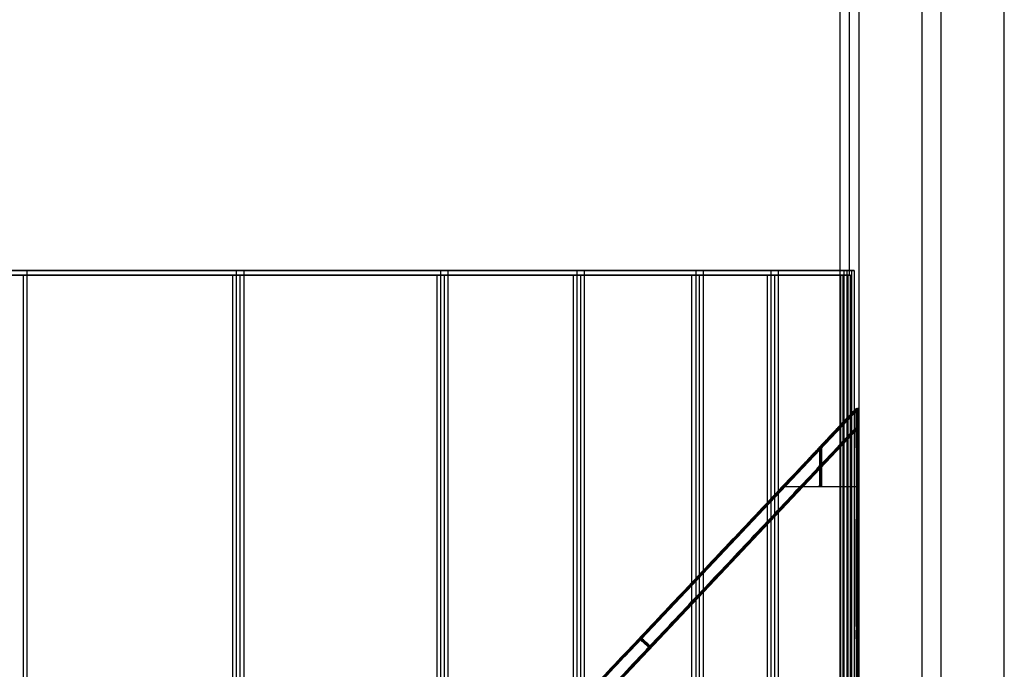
# Model space of a CAD drawing. Header units: millimetres. Extents: x -250 to 250, y -226 to 214.
# Tile 151 of 175: x 145.38 to 154.97, y -139.86 to -133.53. Entities that reach past the tile are written whole.
import ezdxf

# ---------------------------------------------------------------- set-up
doc = ezdxf.new("R2010")
doc.units = ezdxf.units.MM
doc.layers.add('Livello 01', color=7, linetype='Continuous')

msp = doc.modelspace()

# ---------------------------------------------------------------- linework, layer by layer
at = {"layer": 'Livello 01', "color": 31, "true_color": 0xffcc66}
for p, q in [((153.4647, -136.0196, 195.9388), (153.4647, -45.0056, 195.9388)), ((154.1729, -155.0056, 256.9399), (154.1729, -45.0056, 256.9399)), ((154.3565, -155.0056, 134.94), (154.3565, -45.0056, 134.94)), ((153.4279, -135.9758, 220.4179), (128.128, -135.9758, 220.3799)), ((153.5001, -135.9758, 172.418), (128.2002, -135.9758, 172.3799)), ((150.8091, -155.4758, 232.8847), (150.8091, -135.9758, 232.8847)), ((150.8813, -155.4758, 184.8848), (150.8813, -135.9758, 184.8848)), ((152.7011, -155.4758, 213.8876), (152.7011, -135.9758, 213.8876)), ((152.7733, -155.4758, 165.8876), (152.7733, -135.9758, 165.8876)), ((153.3916, -136.0196, 244.5175), (128.0917, -136.0196, 244.4795)), ((153.4638, -136.0196, 196.5176), (128.1639, -136.0196, 196.4795)), ((150.7729, -155.5196, 256.9843), (150.7729, -136.0196, 256.9843)), ((150.8451, -155.5196, 208.9844), (150.8451, -136.0196, 208.9844)), ((152.6649, -155.5196, 237.9872), (152.6649, -136.0196, 237.9872)), ((152.7371, -155.5196, 189.9872), (152.7371, -136.0196, 189.9872)), ((153.3768, -155.5196, 254.3883), (153.3768, -136.0196, 254.3883)), ((153.449, -155.5196, 206.3883), (153.449, -136.0196, 206.3883)), ((153.5281, -137.3195, 152.5617), (149.3433, -141.7583, 152.5554)), ((153.5371, -137.3195, 146.5617), (149.3523, -141.7583, 146.5554)), ((153.5461, -137.3194, 140.5617), (149.3613, -141.7582, 140.5554)), ((151.2554, -139.7386, 147.2751), (153.536, -137.3195, 147.2785)), ((151.2643, -139.7387, 141.2751), (153.5451, -137.3195, 141.2785)), ((151.2734, -139.7385, 135.2751), (153.5541, -137.3194, 135.2785)), ((149.4418, -141.8476, 147.1453), (153.5362, -137.5046, 147.1515)), ((149.4508, -141.8476, 141.1453), (153.5452, -137.5046, 141.1515)), ((149.4598, -141.8475, 135.1453), (153.5543, -137.5046, 135.1515)), ((152.8137, -138.0815, 149.919), (149.3473, -141.7583, 149.9138)), ((152.8227, -138.0815, 143.919), (149.3563, -141.7583, 143.9138)), ((152.8317, -138.0814, 137.919), (149.3653, -141.7582, 137.9138)), ((153.5321, -140.4437, 149.9201), (153.5321, -138.0815, 149.9201)), ((153.5411, -140.4437, 143.9201), (153.5411, -138.0815, 143.9201)), ((153.5501, -140.4436, 137.9201), (153.5501, -138.0814, 137.9201)), ((153.5279, -138.8816, 152.6887), (153.5293, -138.8816, 151.7654)), ((153.531, -138.8816, 150.6148), (153.5331, -138.8816, 149.2254)), ((153.5348, -138.8816, 148.0748), (153.5362, -138.8816, 147.1515)), ((153.5369, -138.8816, 146.6887), (153.5383, -138.8816, 145.7654)), ((153.54, -138.8816, 144.6148), (153.5421, -138.8816, 143.2254)), ((153.5439, -138.8816, 142.0748), (153.5452, -138.8816, 141.1515)), ((153.5459, -138.8815, 140.6887), (153.5473, -138.8815, 139.7654)), ((153.5491, -138.8815, 138.6148), (153.5511, -138.8815, 137.2254)), ((153.5529, -138.8815, 136.0748), (153.5543, -138.8815, 135.1515)), ((153.5311, -138.9832, 151.7743), (153.5293, -138.9832, 151.7743)), ((153.535, -138.9832, 149.2343), (153.5331, -138.9832, 149.2343)), ((153.5402, -138.9832, 145.7743), (153.5383, -138.9832, 145.7743)), ((153.544, -138.9832, 143.2343), (153.5421, -138.9832, 143.2343)), ((153.5492, -138.9831, 139.7743), (153.5473, -138.9831, 139.7743)), ((153.553, -138.9831, 137.2343), (153.5511, -138.9831, 137.2343)), ((151.4357, -139.5389, 152.5585), (151.4436, -139.5389, 147.2753)), ((151.4447, -139.5389, 146.5585), (151.4527, -139.5389, 141.2753)), ((151.4537, -139.5388, 140.5585), (151.4617, -139.5388, 135.2754)), ((153.532, -139.5674, 151.1901), (153.5301, -139.5674, 151.1901)), ((153.5358, -139.5674, 148.6501), (153.534, -139.5674, 148.6501)), ((153.541, -139.5674, 145.1901), (153.5392, -139.5674, 145.1901)), ((153.5449, -139.5674, 142.6501), (153.543, -139.5674, 142.6501)), ((153.5501, -139.5673, 139.1901), (153.5482, -139.5673, 139.1901)), ((153.5539, -139.5673, 136.6501), (153.552, -139.5673, 136.6501))]:
    msp.add_line(p, q, dxfattribs=at)
at = {"layer": 'Livello 01', "color": 31, "true_color": 0xffcc66, "extrusion": (0, -1, 0)}
for centre, radius, start, end in [((145.3634, 239.3765, 135.9758), 8, 270.08618, 300.93866), ((145.4356, 191.3766, 135.9758), 8, 270.08618, 300.93866), ((145.3271, 263.4762, 136.0196), 8, 270.08618, 300.93866), ((145.3993, 215.4762, 136.0196), 8, 270.08618, 300.93866), ((140.8917, 244.4695, 136.0196), 12.8, 300.8397, 329.56795), ((140.9639, 196.4695, 136.0196), 12.8, 300.8397, 329.56795), ((150.7768, 254.3843, 136.0196), 2.6, 0.08618, 120.93866), ((150.849, 206.3844, 136.0196), 2.6, 0.08618, 120.93866)]:
    msp.add_arc(centre, radius, start, end, dxfattribs=at)
at = {"layer": 'Livello 01', "color": 31, "true_color": 0xffcc66, "extrusion": (0, 1, 0)}
for centre, radius, start, end in [((-140.928, 220.3699, -135.9758), 12.8, 210.43205, 239.1603), ((-141.0001, 172.3699, -135.9758), 12.8, 210.43205, 239.1603), ((-150.813, 230.2847, -135.9758), 2.6, 59.06134, 179.91382), ((-150.8852, 182.2848, -135.9758), 2.6, 59.06134, 179.91382)]:
    msp.add_arc(centre, radius, start, end, dxfattribs=at)
at = {"layer": 'Livello 01', "color": 31, "true_color": 0xffcc66, "extrusion": (0.999999, 4.37112e-08, 0.001504)}
for centre, radius, start, end in [((-136.5575, 149.689, 153.3982), 1.524, 138.59031, 180.00001), ((-138.9832, 142.419, 153.7592), 0.5842, 90, 270)]:
    msp.add_arc(centre, radius, start, end, dxfattribs=at)
at = {"layer": 'Livello 01', "color": 31, "true_color": 0xffcc66, "extrusion": (0.999999, 4.37111e-08, 0.001504)}
for centre, end in [((-136.5575, 149.689, 153.3982), 221.4097), ((-136.5574, 137.689, 153.3982), 221.40858)]:
    msp.add_arc(centre, 1.524, 180.00001, end, dxfattribs=at)
at = {"layer": 'Livello 01', "color": 31, "true_color": 0xffcc66, "extrusion": (0.999999, 4.37114e-08, 0.001504)}
for centre, radius, start, end in [((-136.5575, 143.689, 153.3982), 1.524, 138.59087, 180.00001), ((-138.9832, 148.419, 153.7592), 0.5842, 90, 270), ((-138.9832, 144.959, 153.7592), 0.5842, 90, 270), ((-138.9831, 138.959, 153.7592), 0.5842, 90, 270)]:
    msp.add_arc(centre, radius, start, end, dxfattribs=at)
at = {"layer": 'Livello 01', "color": 31, "true_color": 0xffcc66, "extrusion": (0.999999, 4.3711e-08, 0.001504)}
msp.add_arc((-136.5575, 143.689, 153.3982), 1.524, 180.00001, 221.40858, dxfattribs=at)
at = {"layer": 'Livello 01', "color": 31, "true_color": 0xffcc66, "extrusion": (0.999999, 4.37109e-08, 0.001504)}
for centre, radius, start, end in [((-136.5574, 137.689, 153.3982), 1.524, 138.59087, 180.00001), ((-138.9832, 150.959, 153.7592), 0.5842, 90, 270)]:
    msp.add_arc(centre, radius, start, end, dxfattribs=at)
at = {"layer": 'Livello 01', "color": 31, "true_color": 0xffcc66, "extrusion": (-0.999999, -4.37109e-08, -0.001504)}
msp.add_arc((138.9832, 150.959, -153.7583), 0.5842, 270, 90, dxfattribs=at)
at = {"layer": 'Livello 01', "color": 31, "true_color": 0xffcc66, "extrusion": (-0.999999, -4.37115e-08, -0.001504)}
msp.add_arc((138.9832, 148.419, -153.7583), 0.5842, 270, 90, dxfattribs=at)
at = {"layer": 'Livello 01', "color": 31, "true_color": 0xffcc66, "extrusion": (-0.999999, -4.37114e-08, -0.001504)}
for centre in [(138.9832, 144.959, -153.7583), (138.9831, 138.959, -153.7583)]:
    msp.add_arc(centre, 0.5842, 270, 90, dxfattribs=at)
at = {"layer": 'Livello 01', "color": 31, "true_color": 0xffcc66, "extrusion": (-0.999999, -4.37112e-08, -0.001504)}
msp.add_arc((138.9832, 142.419, -153.7583), 0.5842, 270, 90, dxfattribs=at)
at = {"layer": 'Livello 01', "color": 31, "true_color": 0xffcc66, "extrusion": (-0.999999, -4.37116e-08, -0.001504)}
msp.add_arc((138.9831, 136.419, -153.7583), 0.5842, 270, 90, dxfattribs=at)
at = {"layer": 'Livello 01', "color": 31, "true_color": 0xffcc66, "extrusion": (0.999999, 4.37116e-08, 0.001504)}
msp.add_arc((-138.9831, 136.419, 153.7592), 0.5842, 90, 270, dxfattribs=at)
at = {"layer": 'Livello 01', "color": 31, "true_color": 0xffcc66, "extrusion": (-0.685981, -0.727618, -0.001032)}
for centre in [(206.0356, 152.5562, -2.4759), (206.0421, 146.5562, -2.4759), (206.0487, 140.5562, -2.476)]:
    msp.add_arc(centre, 0.127, 90.0627, 180.06271, dxfattribs=at)
at = {"layer": 'Livello 01', "color": 31, "true_color": 0xffcc66, "extrusion": (0.685981, 0.727618, 0.001032)}
for centre in [(-206.0414, 147.273, 2.4759), (-206.0479, 141.273, 2.4759), (-206.0545, 135.273, 2.476)]:
    msp.add_arc(centre, 0.127, 269.93729, 359.9373, dxfattribs=at)
at = {"layer": 'Livello 01', "color": 31, "true_color": 0xffcc66}
for points, degree in [([(153.373, -155.0056, 256.9387), (153.3729, -45.0056, 256.9387)], 1), ([(153.5565, -45.0056, 134.9388), (153.5565, -155.0056, 134.9388)], 1), ([(154.9729, -155.0056, 256.9411), (154.9729, -45.0056, 256.9411)], 1), ([(134.4384, -135.9758, 183.3601), (145.4476, -135.9758, 183.3766)], 1), ([(147.4897, -135.9758, 209.3797), (135.3564, -135.9758, 209.3615)], 1), ([(147.5619, -135.9758, 161.3798), (135.4286, -135.9758, 161.3615)], 1), ([(145.4476, -155.4758, 183.3766), (145.4476, -135.9758, 183.3766)], 1), ([(147.4897, -155.4758, 209.3797), (147.4897, -135.9758, 209.3797)], 1), ([(147.5619, -155.4758, 161.3798), (147.5619, -135.9758, 161.3798)], 1), ([(149.4763, -135.9758, 232.5148), (149.4763, -155.4758, 232.5148)], 1), ([(149.5485, -135.9758, 184.5149), (149.5485, -155.4758, 184.5149)], 1), ([(153.4377, -135.9758, 213.8887), (151.9645, -135.9758, 213.8864)], 1), ([(151.9645, -135.9758, 213.8864), (151.9645, -155.4758, 213.8864)], 1), ([(153.5099, -135.9758, 165.8887), (152.0367, -135.9758, 165.8865)], 1), ([(152.0367, -135.9758, 165.8865), (152.0367, -155.4758, 165.8865)], 1), ([(153.413, -135.9758, 230.2886), (153.4377, -135.9758, 213.8887)], 1), ([(153.413, -155.0056, 230.2886), (153.413, -135.9758, 230.2886)], 1), ([(153.4377, -135.9758, 213.8887), (153.4377, -155.0056, 213.8887)], 1), ([(153.4852, -135.9758, 182.2887), (153.5099, -135.9758, 165.8887)], 1), ([(153.4852, -155.0056, 182.2887), (153.4852, -135.9758, 182.2887)], 1), ([(153.5099, -135.9758, 165.8887), (153.5099, -155.0056, 165.8887)], 1), ([(134.4021, -136.0196, 207.4597), (145.4114, -136.0196, 207.4762)], 1), ([(135.3202, -136.0196, 233.4611), (147.4535, -136.0196, 233.4793)], 1), ([(135.3924, -136.0196, 185.4611), (147.5257, -136.0196, 185.4794)], 1), ([(145.4114, -155.5196, 207.4762), (145.4114, -136.0196, 207.4762)], 1), ([(147.4535, -155.5196, 233.4793), (147.4535, -136.0196, 233.4793)], 1), ([(147.5257, -155.5196, 185.4794), (147.5257, -136.0196, 185.4794)], 1), ([(149.4401, -136.0196, 256.6144), (149.4401, -155.5196, 256.6144)], 1), ([(149.5123, -136.0196, 208.6145), (149.5123, -155.5196, 208.6145)], 1), ([(151.9283, -155.5196, 237.9861), (151.9283, -136.0196, 237.9861)], 1), ([(151.9283, -136.0196, 237.9861), (153.4015, -136.0196, 237.9883)], 1), ([(152.0005, -155.5196, 189.9861), (152.0005, -136.0196, 189.9861)], 1), ([(152.0005, -136.0196, 189.9861), (153.4737, -136.0196, 189.9883)], 1), ([(153.3768, -136.0196, 254.3883), (153.3768, -155.0056, 254.3883)], 1), ([(153.4015, -136.0196, 237.9883), (153.3768, -136.0196, 254.3883)], 1), ([(153.4015, -155.0056, 237.9883), (153.4015, -136.0196, 237.9883)], 1), ([(153.449, -136.0196, 206.3883), (153.449, -155.0056, 206.3883)], 1), ([(153.4737, -136.0196, 189.9883), (153.449, -136.0196, 206.3883)], 1), ([(153.4737, -155.0056, 189.9883), (153.4737, -136.0196, 189.9883)], 1), ([(153.5281, -137.3195, 152.5617), (149.3433, -141.7583, 152.5554)], 1), ([(149.3512, -141.7583, 147.2722), (153.536, -137.3195, 147.2785)], 1), ([(153.5371, -137.3195, 146.5617), (149.3523, -141.7583, 146.5554)], 1), ([(149.3603, -141.7583, 141.2722), (153.5451, -137.3195, 141.2785)], 1), ([(153.5461, -137.3194, 140.5617), (149.3613, -141.7582, 140.5554)], 1), ([(149.3693, -141.7582, 135.2722), (153.5541, -137.3194, 135.2785)], 1), ([(153.5301, -137.3195, 151.2399), (153.5281, -137.3195, 152.5617)], 1), ([(153.536, -137.3195, 147.2785), (153.534, -137.3195, 148.6003)], 1), ([(153.5391, -137.3195, 145.2399), (153.5371, -137.3195, 146.5617)], 1), ([(153.5451, -137.3195, 141.2785), (153.5431, -137.3195, 142.6003)], 1), ([(153.5481, -137.3194, 139.2399), (153.5461, -137.3194, 140.5617)], 1), ([(153.5541, -137.3194, 135.2785), (153.5521, -137.3194, 136.6003)], 1), ([(149.4334, -141.8476, 152.6825), (153.5279, -137.5046, 152.6887)], 1), ([(153.5362, -137.5046, 147.1515), (152.1714, -138.9523, 147.1494), (150.8066, -140.4, 147.1474), (149.4418, -141.8476, 147.1453)], 3), ([(149.4425, -141.8476, 146.6825), (153.5369, -137.5046, 146.6887)], 1), ([(153.5452, -137.5046, 141.1515), (152.1804, -138.9523, 141.1494), (150.8156, -140.4, 141.1474), (149.4508, -141.8476, 141.1453)], 3), ([(149.4515, -141.8475, 140.6825), (153.5459, -137.5046, 140.6887)], 1), ([(153.5543, -137.5046, 135.1515), (152.1894, -138.9522, 135.1494), (150.8246, -140.3999, 135.1474), (149.4598, -141.8475, 135.1453)], 3), ([(153.5279, -137.5046, 152.6887), (153.5279, -140.4437, 152.6887)], 1), ([(153.5362, -137.5046, 147.1515), (153.5362, -140.4437, 147.1515)], 1), ([(153.5369, -137.5046, 146.6887), (153.5369, -140.4437, 146.6887)], 1), ([(153.5452, -137.5046, 141.1515), (153.5452, -140.4437, 141.1515)], 1), ([(153.5459, -137.5046, 140.6887), (153.5459, -140.4436, 140.6887)], 1), ([(153.5543, -137.5046, 135.1515), (153.5543, -140.4436, 135.1515)], 1), ([(152.8137, -138.0815, 149.919), (153.5321, -138.0815, 149.9201)], 1), ([(152.8227, -138.0815, 143.919), (153.5411, -138.0815, 143.9201)], 1), ([(152.8317, -138.0814, 137.919), (153.5501, -138.0814, 137.9201)], 1), ([(153.532, -138.399, 151.1901), (153.5301, -138.399, 151.1901)], 1), ([(153.5358, -138.399, 148.6501), (153.534, -138.399, 148.6501)], 1), ([(153.541, -138.399, 145.1901), (153.5392, -138.399, 145.1901)], 1), ([(153.5449, -138.399, 142.6501), (153.543, -138.399, 142.6501)], 1), ([(153.5501, -138.3989, 139.1901), (153.5482, -138.3989, 139.1901)], 1), ([(153.5539, -138.3989, 136.6501), (153.552, -138.3989, 136.6501)], 1), ([(153.5311, -138.9832, 151.7743), (153.5293, -138.9832, 151.7743)], 1), ([(153.531, -138.9832, 150.6059), (153.5329, -138.9832, 150.6059)], 1), ([(153.535, -138.9832, 149.2343), (153.5331, -138.9832, 149.2343)], 1), ([(153.5348, -138.9832, 148.0659), (153.5367, -138.9832, 148.0659)], 1), ([(153.5402, -138.9832, 145.7743), (153.5383, -138.9832, 145.7743)], 1), ([(153.54, -138.9832, 144.6059), (153.5419, -138.9832, 144.6059)], 1), ([(153.544, -138.9832, 143.2343), (153.5421, -138.9832, 143.2343)], 1), ([(153.5439, -138.9832, 142.0659), (153.5457, -138.9832, 142.0659)], 1), ([(153.5492, -138.9831, 139.7743), (153.5473, -138.9831, 139.7743)], 1), ([(153.5491, -138.9831, 138.6059), (153.5509, -138.9831, 138.6059)], 1), ([(153.553, -138.9831, 137.2343), (153.5511, -138.9831, 137.2343)], 1), ([(153.5529, -138.9831, 136.0659), (153.5548, -138.9831, 136.0659)], 1)]:
    msp.add_open_spline(points, degree=degree, dxfattribs=at)
for points, weights, degree in [([(152.8137, -138.0815, 149.919), (152.8128, -138.0815, 150.4768), (153.075, -137.8026, 150.9603), (153.5301, -137.3195, 151.2399)], [1, 0.910683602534, 0.910683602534, 1], 3), ([(153.534, -137.3195, 148.6003), (153.0782, -137.8026, 148.8785), (152.8145, -138.0815, 149.3612), (152.8137, -138.0815, 149.919)], [1, 0.910683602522, 0.910683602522, 1], 3), ([(153.5321, -138.0815, 149.9201), (153.5307, -138.0815, 150.8), (153.5301, -137.3195, 151.2399)], [1, 0.866025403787, 1], 2), ([(153.5321, -138.0815, 149.9201), (153.5334, -138.0815, 149.0402), (153.534, -137.3195, 148.6003)], [1, 0.86602540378, 1], 2), ([(153.5411, -138.0815, 143.9201), (153.5398, -138.0815, 144.8), (153.5391, -137.3195, 145.2399)], [1, 0.866025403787, 1], 2), ([(153.5431, -137.3195, 142.6003), (153.5424, -138.0815, 143.0402), (153.5411, -138.0815, 143.9201)], [1, 0.866025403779, 1], 2), ([(153.5501, -138.0814, 137.9201), (153.5488, -138.0814, 138.8), (153.5481, -137.3194, 139.2399)], [1, 0.866025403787, 1], 2), ([(153.5521, -137.3194, 136.6003), (153.5514, -138.0814, 137.0402), (153.5501, -138.0814, 137.9201)], [1, 0.866025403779, 1], 2)]:
    msp.add_rational_spline(points, weights, degree=degree, dxfattribs=at)
for points, knots in [([(152.8227, -138.0815, 143.919), (152.8225, -138.0815, 144.0489), (152.8383, -138.0648, 144.1805), (152.8862, -138.0137, 144.3734), (152.9061, -137.9924, 144.437), (152.9421, -137.954, 144.5303), (152.9551, -137.9401, 144.5611), (152.983, -137.9103, 144.6219), (152.9989, -137.8934, 144.6534), (153.0443, -137.8451, 144.7371), (153.0784, -137.8089, 144.7918), (153.1354, -137.7483, 144.8712), (153.1653, -137.7165, 144.9102), (153.1974, -137.6824, 144.9479), (153.2193, -137.6591, 144.9728), (153.2314, -137.6462, 144.9862), (153.3255, -137.5463, 145.0862), (153.4245, -137.4411, 145.1695), (153.5391, -137.3195, 145.2399)], [0, 0, 0, 0, 0.447325, 0.447325, 0.670988, 0.670988, 0.782819, 0.782819, 0.894651, 0.894651, 1.118313, 1.118313, 1.230145, 1.28606, 1.28606, 1.341976, 1.341976, 1.789301, 1.789301, 1.789301, 1.789301]), ([(153.5431, -137.3195, 142.6003), (153.4856, -137.3804, 142.6354), (153.432, -137.4372, 142.6737), (153.3575, -137.5161, 142.7346), (153.3217, -137.554, 142.7659), (153.2882, -137.5896, 142.7982), (153.2663, -137.6127, 142.82), (153.2566, -137.623, 142.8299), (153.1992, -137.6838, 142.8906), (153.1571, -137.7284, 142.9417), (153.0999, -137.7889, 143.0209), (153.0818, -137.808, 143.0477), (153.0476, -137.8442, 143.1021), (153.0324, -137.8603, 143.1278), (152.8876, -138.0135, 143.393), (152.8231, -138.0815, 143.6594), (152.8227, -138.0815, 143.919)], [-1.801562, -1.801562, -1.801562, -1.801562, -1.576367, -1.576367, -1.463769, -1.40747, -1.40747, -1.351172, -1.351172, -1.125976, -1.125976, -1.013379, -1.013379, -0.900781, -0.900781, 0, 0, 0, 0]), ([(152.8317, -138.0814, 137.919), (152.8315, -138.0814, 138.049), (152.8474, -138.0647, 138.1805), (152.8952, -138.0137, 138.3734), (152.9151, -137.9923, 138.437), (152.9511, -137.9539, 138.5303), (152.9641, -137.9401, 138.5611), (152.9921, -137.9102, 138.6219), (153.0079, -137.8934, 138.6534), (153.0533, -137.8451, 138.7371), (153.0875, -137.8088, 138.7918), (153.1444, -137.7482, 138.8712), (153.1744, -137.7164, 138.9102), (153.2064, -137.6823, 138.9479), (153.2283, -137.6591, 138.9728), (153.2405, -137.6462, 138.9862), (153.3345, -137.5463, 139.0862), (153.4336, -137.441, 139.1695), (153.5481, -137.3194, 139.2399)], [0, 0, 0, 0, 0.447325, 0.447325, 0.670988, 0.670988, 0.782819, 0.782819, 0.894651, 0.894651, 1.118313, 1.118313, 1.230145, 1.28606, 1.28606, 1.341976, 1.341976, 1.789301, 1.789301, 1.789301, 1.789301]), ([(153.5521, -137.3194, 136.6003), (153.4946, -137.3804, 136.6354), (153.441, -137.4372, 136.6737), (153.3665, -137.5161, 136.7346), (153.3308, -137.554, 136.7659), (153.2972, -137.5895, 136.7982), (153.2753, -137.6127, 136.82), (153.2656, -137.6229, 136.8299), (153.2082, -137.6838, 136.8906), (153.1661, -137.7283, 136.9417), (153.1089, -137.7888, 137.0209), (153.0908, -137.808, 137.0477), (153.0566, -137.8442, 137.1021), (153.0414, -137.8602, 137.1278), (152.8967, -138.0134, 137.393), (152.8321, -138.0814, 137.6594), (152.8317, -138.0814, 137.919)], [-1.801562, -1.801562, -1.801562, -1.801562, -1.576367, -1.576367, -1.463769, -1.40747, -1.40747, -1.351172, -1.351172, -1.125976, -1.125976, -1.013379, -1.013379, -0.900781, -0.900781, 0, 0, 0, 0]), ([(153.5279, -137.5046, 152.6887), (153.5279, -137.4555, 152.6887), (153.5279, -137.4084, 152.6753), (153.528, -137.339, 152.6277), (153.528, -137.3195, 152.5954), (153.5281, -137.3195, 152.5617)], [-0.2536801, -0.2536801, -0.2536801, -0.2536801, -0.1268401, -0.1268401, 0, 0, 0, 0]), ([(153.536, -137.3195, 147.2785), (153.5361, -137.3195, 147.2448), (153.5361, -137.339, 147.2125), (153.5362, -137.4084, 147.1649), (153.5362, -137.4555, 147.1515), (153.5362, -137.5046, 147.1515)], [-0.2536801, -0.2536801, -0.2536801, -0.2536801, -0.1268401, -0.1268401, 0, 0, 0, 0]), ([(153.5369, -137.5046, 146.6887), (153.5369, -137.4555, 146.6887), (153.5369, -137.4084, 146.6753), (153.537, -137.339, 146.6277), (153.5371, -137.3195, 146.5954), (153.5371, -137.3195, 146.5617)], [-0.2536801, -0.2536801, -0.2536801, -0.2536801, -0.1268401, -0.1268401, 0, 0, 0, 0]), ([(153.5451, -137.3195, 141.2785), (153.5451, -137.3195, 141.2448), (153.5451, -137.339, 141.2125), (153.5452, -137.4084, 141.1649), (153.5452, -137.4555, 141.1515), (153.5452, -137.5046, 141.1515)], [-0.2536801, -0.2536801, -0.2536801, -0.2536801, -0.1268401, -0.1268401, 0, 0, 0, 0]), ([(153.5459, -137.5046, 140.6887), (153.5459, -137.4555, 140.6887), (153.546, -137.4084, 140.6753), (153.546, -137.3389, 140.6277), (153.5461, -137.3194, 140.5954), (153.5461, -137.3194, 140.5617)], [-0.2536801, -0.2536801, -0.2536801, -0.2536801, -0.1268401, -0.1268401, 0, 0, 0, 0]), ([(153.5541, -137.3194, 135.2785), (153.5541, -137.3194, 135.2448), (153.5542, -137.3389, 135.2125), (153.5542, -137.4084, 135.1649), (153.5543, -137.4555, 135.1515), (153.5543, -137.5046, 135.1515)], [-0.2536801, -0.2536801, -0.2536801, -0.2536801, -0.1268401, -0.1268401, 0, 0, 0, 0]), ([(153.5329, -138.9832, 150.6059), (153.5329, -138.8288, 150.6059), (153.5328, -138.6779, 150.6692), (153.5325, -138.4623, 150.8848), (153.5322, -138.3991, 151.0373), (153.5318, -138.3989, 151.3421), (153.5316, -138.4608, 151.4938), (153.5312, -138.6788, 151.712), (153.5311, -138.8288, 151.7743), (153.5311, -138.9832, 151.7743)], [0, 0, 0, 0, 0.470474, 0.470474, 0.940948, 0.940948, 1.411422, 1.411422, 1.881896, 1.881896, 1.881896, 1.881896]), ([(153.5348, -138.9832, 148.0659), (153.5348, -138.8283, 148.0659), (153.5347, -138.6797, 148.1274), (153.5344, -138.4605, 148.3466), (153.5342, -138.399, 148.4951), (153.5337, -138.399, 148.805), (153.5335, -138.4605, 148.9536), (153.5332, -138.6797, 149.1727), (153.5331, -138.8283, 149.2343), (153.5331, -138.9832, 149.2343)], [-1.882862, -1.882862, -1.882862, -1.882862, -1.412146, -1.412146, -0.941431, -0.941431, -0.470715, -0.470715, 0, 0, 0, 0]), ([(153.5367, -138.9832, 148.0659), (153.5367, -138.8288, 148.0659), (153.5366, -138.6779, 148.1292), (153.5363, -138.4623, 148.3448), (153.5361, -138.3991, 148.4973), (153.5356, -138.3989, 148.8021), (153.5354, -138.4608, 148.9538), (153.5351, -138.6788, 149.172), (153.535, -138.8288, 149.2343), (153.535, -138.9832, 149.2343)], [0, 0, 0, 0, 0.470474, 0.470474, 0.940948, 0.940948, 1.411422, 1.411422, 1.881896, 1.881896, 1.881896, 1.881896]), ([(153.5419, -138.9832, 144.6059), (153.5419, -138.8288, 144.6059), (153.5418, -138.6779, 144.6692), (153.5415, -138.4623, 144.8848), (153.5413, -138.3991, 145.0373), (153.5408, -138.3989, 145.3421), (153.5406, -138.4608, 145.4938), (153.5403, -138.6788, 145.712), (153.5402, -138.8288, 145.7743), (153.5402, -138.9832, 145.7743)], [0, 0, 0, 0, 0.470474, 0.470474, 0.940948, 0.940948, 1.411422, 1.411422, 1.881896, 1.881896, 1.881896, 1.881896]), ([(153.5439, -138.9832, 142.0659), (153.5439, -138.8283, 142.0659), (153.5438, -138.6797, 142.1274), (153.5434, -138.4605, 142.3466), (153.5432, -138.399, 142.4952), (153.5428, -138.399, 142.805), (153.5425, -138.4605, 142.9536), (153.5422, -138.6797, 143.1727), (153.5421, -138.8283, 143.2343), (153.5421, -138.9832, 143.2343)], [-1.882862, -1.882862, -1.882862, -1.882862, -1.412146, -1.412146, -0.941431, -0.941431, -0.470715, -0.470715, 0, 0, 0, 0]), ([(153.5457, -138.9832, 142.0659), (153.5457, -138.8288, 142.0659), (153.5456, -138.6779, 142.1292), (153.5453, -138.4623, 142.3448), (153.5451, -138.3991, 142.4973), (153.5446, -138.3989, 142.8021), (153.5444, -138.4608, 142.9538), (153.5441, -138.6788, 143.172), (153.544, -138.8288, 143.2343), (153.544, -138.9832, 143.2343)], [0, 0, 0, 0, 0.470474, 0.470474, 0.940948, 0.940948, 1.411422, 1.411422, 1.881896, 1.881896, 1.881896, 1.881896]), ([(153.5509, -138.9831, 138.6059), (153.5509, -138.8288, 138.6059), (153.5508, -138.6778, 138.6692), (153.5505, -138.4623, 138.8848), (153.5503, -138.399, 139.0373), (153.5498, -138.3988, 139.3421), (153.5496, -138.4608, 139.4938), (153.5493, -138.6787, 139.712), (153.5492, -138.8288, 139.7743), (153.5492, -138.9831, 139.7743)], [0, 0, 0, 0, 0.470474, 0.470474, 0.940948, 0.940948, 1.411422, 1.411422, 1.881896, 1.881896, 1.881896, 1.881896]), ([(153.5529, -138.9831, 136.0659), (153.5529, -138.8282, 136.0659), (153.5528, -138.6796, 136.1275), (153.5525, -138.4605, 136.3466), (153.5522, -138.3989, 136.4952), (153.5518, -138.3989, 136.805), (153.5516, -138.4605, 136.9536), (153.5512, -138.6796, 137.1728), (153.5511, -138.8282, 137.2343), (153.5511, -138.9831, 137.2343)], [-1.882862, -1.882862, -1.882862, -1.882862, -1.412146, -1.412146, -0.941431, -0.941431, -0.470715, -0.470715, 0, 0, 0, 0]), ([(153.5548, -138.9831, 136.0659), (153.5548, -138.8288, 136.0659), (153.5547, -138.6778, 136.1292), (153.5543, -138.4623, 136.3448), (153.5541, -138.399, 136.4973), (153.5537, -138.3988, 136.8021), (153.5534, -138.4608, 136.9538), (153.5531, -138.6787, 137.172), (153.553, -138.8288, 137.2343), (153.553, -138.9831, 137.2343)], [0, 0, 0, 0, 0.470474, 0.470474, 0.940948, 0.940948, 1.411422, 1.411422, 1.881896, 1.881896, 1.881896, 1.881896]), ([(153.5331, -138.9832, 149.2343), (153.5331, -139.1381, 149.2343), (153.5332, -139.2867, 149.1727), (153.5335, -139.5058, 148.9536), (153.5337, -139.5674, 148.805), (153.5342, -139.5674, 148.4951), (153.5344, -139.5058, 148.3466), (153.5347, -139.2867, 148.1274), (153.5348, -139.1381, 148.0659), (153.5348, -138.9832, 148.0659)], [-1.882862, -1.882862, -1.882862, -1.882862, -1.412146, -1.412146, -0.941431, -0.941431, -0.470715, -0.470715, 0, 0, 0, 0]), ([(153.5421, -138.9832, 143.2343), (153.5421, -139.1381, 143.2343), (153.5422, -139.2867, 143.1727), (153.5425, -139.5058, 142.9536), (153.5428, -139.5674, 142.805), (153.5432, -139.5674, 142.4952), (153.5434, -139.5058, 142.3466), (153.5438, -139.2867, 142.1274), (153.5439, -139.1381, 142.0659), (153.5439, -138.9832, 142.0659)], [-1.882862, -1.882862, -1.882862, -1.882862, -1.412146, -1.412146, -0.941431, -0.941431, -0.470715, -0.470715, 0, 0, 0, 0]), ([(153.5511, -138.9831, 137.2343), (153.5511, -139.1381, 137.2343), (153.5512, -139.2867, 137.1728), (153.5516, -139.5058, 136.9536), (153.5518, -139.5673, 136.805), (153.5522, -139.5673, 136.4952), (153.5525, -139.5058, 136.3466), (153.5528, -139.2867, 136.1275), (153.5529, -139.1381, 136.0659), (153.5529, -138.9831, 136.0659)], [-1.882862, -1.882862, -1.882862, -1.882862, -1.412146, -1.412146, -0.941431, -0.941431, -0.470715, -0.470715, 0, 0, 0, 0])]:
    msp.add_open_spline(points, degree=3, knots=knots, dxfattribs=at)
for points, weights, knots in [([(153.5293, -138.9832, 151.7743), (153.5293, -138.399, 151.7743), (153.5301, -138.399, 151.1901), (153.531, -138.399, 150.6059), (153.531, -138.9832, 150.6059)], [1, 0.707106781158, 1, 0.707106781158, 1], [0, 0, 0, 1.1684, 1.1684, 2.3368, 2.3368, 2.3368]), ([(153.5383, -138.9832, 145.7743), (153.5383, -138.399, 145.7743), (153.5392, -138.399, 145.1901), (153.54, -138.399, 144.6059), (153.54, -138.9832, 144.6059)], [1, 0.707106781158, 1, 0.707106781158, 1], [0, 0, 0, 1.1684, 1.1684, 2.3368, 2.3368, 2.3368]), ([(153.5473, -138.9831, 139.7743), (153.5473, -138.3989, 139.7743), (153.5482, -138.3989, 139.1901), (153.5491, -138.3989, 138.6059), (153.5491, -138.9831, 138.6059)], [1, 0.707106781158, 1, 0.707106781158, 1], [0, 0, 0, 1.1684, 1.1684, 2.3368, 2.3368, 2.3368]), ([(153.5293, -138.9832, 151.7743), (153.5293, -139.5674, 151.7743), (153.5301, -139.5674, 151.1901), (153.531, -139.5674, 150.6059), (153.531, -138.9832, 150.6059)], [1, 0.707106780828, 1, 0.707106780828, 1], [-2.3368, -2.3368, -2.3368, -1.1684, -1.1684, 0, 0, 0]), ([(153.5383, -138.9832, 145.7743), (153.5383, -139.5674, 145.7743), (153.5392, -139.5674, 145.1901), (153.54, -139.5674, 144.6059), (153.54, -138.9832, 144.6059)], [1, 0.707106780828, 1, 0.707106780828, 1], [-2.3368, -2.3368, -2.3368, -1.1684, -1.1684, 0, 0, 0]), ([(153.5473, -138.9831, 139.7743), (153.5473, -139.5673, 139.7743), (153.5482, -139.5673, 139.1901), (153.5491, -139.5673, 138.6059), (153.5491, -138.9831, 138.6059)], [1, 0.707106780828, 1, 0.707106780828, 1], [-2.3368, -2.3368, -2.3368, -1.1684, -1.1684, 0, 0, 0])]:
    msp.add_rational_spline(points, weights, degree=2, knots=knots, dxfattribs=at)

doc.saveas('drawing.dxf')
